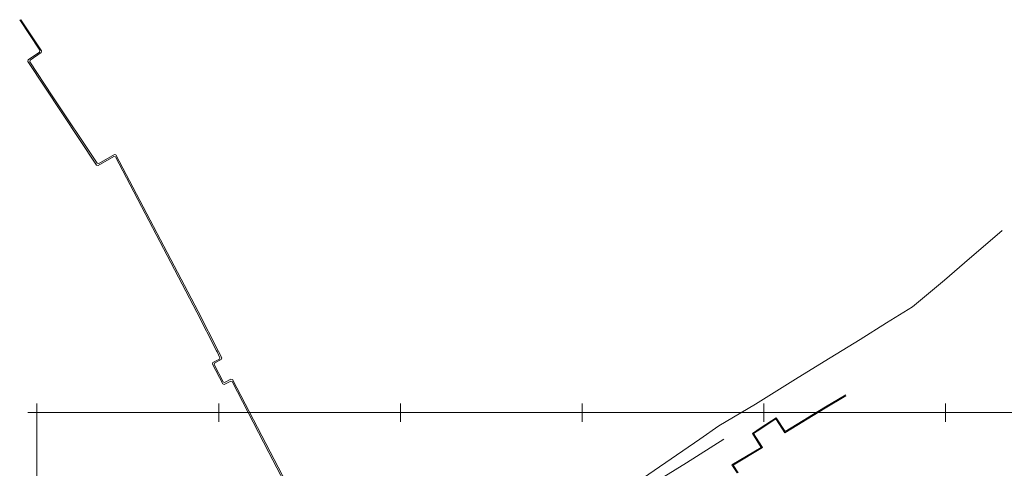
# Model space of a CAD drawing. Header units: millimetres. Extents: x 284606 to 569416, y -192995 to -95103.
# Tile 41 of 178: x 290608 to 290879, y -105175 to -105052. Entities that reach past the tile are written whole.
import ezdxf

# ---------------------------------------------------------------- set-up
doc = ezdxf.new("R2010")
doc.units = ezdxf.units.MM
for name, pattern in [('1', [0]), ('4_SUCP', [0]), ('4_SUKP', [0])]:
    doc.linetypes.add(name, pattern=pattern)
for name, color, linetype, lineweight in [('Podzial_sekcyjny_krzyze', 7, '1', 0), ('Podzial_sekcyjny_podstawowy', 7, '1', 0), ('SUCP_L_0', 200, '4_SUCP', 18), ('SUKP_L_0', 34, '4_SUKP', 18)]:
    doc.layers.add(name, color=color, linetype=linetype, lineweight=lineweight)

msp = doc.modelspace()

# ---------------------------------------------------------------- linework, layer by layer
at = {"layer": 'Podzial_sekcyjny_krzyze'}
for p, q in [((290613.19, -105162.23), (290613.19, -105157.23)), ((290663.19, -105162.23), (290663.19, -105157.23)), ((290713.19, -105162.23), (290713.19, -105157.23)), ((290763.19, -105162.23), (290763.19, -105157.23)), ((290813.19, -105162.23), (290813.19, -105157.23)), ((290863.19, -105162.23), (290863.19, -105157.23)), ((290610.69, -105159.73), (290615.69, -105159.73)), ((290660.69, -105159.73), (290665.69, -105159.73)), ((290710.69, -105159.73), (290715.69, -105159.73)), ((290760.69, -105159.73), (290765.69, -105159.73)), ((290810.69, -105159.73), (290815.69, -105159.73)), ((290860.69, -105159.73), (290865.69, -105159.73))]:
    msp.add_line(p, q, dxfattribs=at)
at = {"layer": 'Podzial_sekcyjny_podstawowy'}
for p, q in [((290613.19, -105409.73), (290613.19, -105159.73)), ((290613.19, -105159.73), (291013.19, -105159.73))]:
    msp.add_line(p, q, dxfattribs=at)
at = {"layer": 'SUCP_L_0', "linetype": '4_SUCP'}
for p, q in [((290613.99, -105060.03), (290608.44, -105051.61)), ((290608.8, -105051.61), (290614.43, -105060.15)), ((290610.79, -105062.63), (290613.88, -105060.53)), ((290614.33, -105060.62), (290611.29, -105062.74)), ((290613.88, -105060.53), (290613.99, -105060.03)), ((290614.43, -105060.15), (290614.33, -105060.62)), ((290610.71, -105063.1), (290610.79, -105062.63)), ((290629.59, -105091.67), (290610.71, -105063.1)), ((290611.29, -105062.74), (290611.2, -105063.17)), ((290611.2, -105063.17), (290617.41, -105072.52)), ((290617.41, -105072.52), (290629.75, -105091.11)), ((290630.18, -105091.19), (290634.48, -105088.69)), ((290634.48, -105088.69), (290634.93, -105088.81)), ((290634.93, -105088.81), (290657.52, -105131.95)), ((290630.05, -105091.78), (290629.59, -105091.67)), ((290629.75, -105091.11), (290630.18, -105091.19)), ((290634.36, -105089.24), (290630.05, -105091.78)), ((290634.79, -105089.38), (290634.36, -105089.24)), ((290657.2, -105132.08), (290634.79, -105089.38)), ((290662.6, -105142.75), (290657.2, -105132.08)), ((290657.52, -105131.95), (290663.11, -105142.94)), ((290662.74, -105143.04), (290662.6, -105142.75)), ((290663.51, -105144.63), (290662.74, -105143.04)), ((290663.11, -105142.94), (290664.02, -105144.69)), ((290661.47, -105146.4), (290661.62, -105145.93)), ((290661.62, -105145.93), (290663.4, -105145.04)), ((290663.87, -105145.13), (290662.09, -105146.06)), ((290663.4, -105145.04), (290663.51, -105144.63)), ((290664.02, -105144.69), (290663.87, -105145.13)), ((290664.3, -105151.84), (290661.47, -105146.4)), ((290662.09, -105146.06), (290661.96, -105146.47)), ((290661.96, -105146.47), (290664.39, -105151.3)), ((290664.39, -105151.3), (290664.79, -105151.41)), ((290666.5, -105151.07), (290664.73, -105151.97)), ((290664.79, -105151.41), (290666.55, -105150.49)), ((290666.91, -105151.17), (290666.5, -105151.07)), ((290666.55, -105150.49), (290666.98, -105150.6)), ((290677, -105170.69), (290666.91, -105151.17)), ((290666.98, -105150.6), (290677.37, -105170.5)), ((290664.73, -105151.97), (290664.3, -105151.84)), ((290835.69, -105155.1), (290830.07, -105158.51)), ((290830.12, -105158.18), (290835.77, -105154.8)), ((290830.07, -105158.51), (290818.93, -105165.26)), ((290819.01, -105164.92), (290830.12, -105158.18)), ((290816.46, -105161.45), (290812.38, -105164.23)), ((290812.47, -105163.86), (290816.57, -105161.19)), ((290818.93, -105165.26), (290816.46, -105161.45)), ((290816.57, -105161.19), (290819.01, -105164.92)), ((290810.03, -105165.5), (290812.47, -105163.86)), ((290812.38, -105164.23), (290810.36, -105165.51)), ((290812.47, -105169.34), (290810.03, -105165.5)), ((290810.36, -105165.51), (290812.76, -105169.31)), ((290804.38, -105174.14), (290812.47, -105169.34)), ((290812.76, -105169.31), (290804.7, -105174.16)), ((290685.1, -105186.25), (290677, -105170.69)), ((290677.37, -105170.5), (290685.59, -105186.35)), ((290805.8, -105176.33), (290804.38, -105174.14)), ((290804.7, -105174.16), (290806.12, -105176.34))]:
    msp.add_line(p, q, dxfattribs=at)
at = {"layer": 'SUKP_L_0', "linetype": '4_SUKP'}
for p, q in [((290878.72, -105109.61), (290868.39, -105118.48)), ((290868.39, -105118.48), (290862.86, -105123.31)), ((290862.86, -105123.31), (290854.1, -105130.67)), ((290854.1, -105130.67), (290846.91, -105135.04)), ((290846.91, -105135.04), (290839.71, -105139.6)), ((290839.71, -105139.6), (290829.81, -105145.64)), ((290829.81, -105145.64), (290821.89, -105150.51)), ((290821.89, -105150.51), (290810.86, -105157.4)), ((290810.86, -105157.4), (290800.77, -105163.42)), ((290800.77, -105163.42), (290795.58, -105167.08)), ((290795.58, -105167.08), (290774.34, -105181.54)), ((290802.16, -105167.06), (290791.89, -105173.57)), ((290791.89, -105173.57), (290785.62, -105177.4))]:
    msp.add_line(p, q, dxfattribs=at)

doc.saveas('drawing.dxf')
